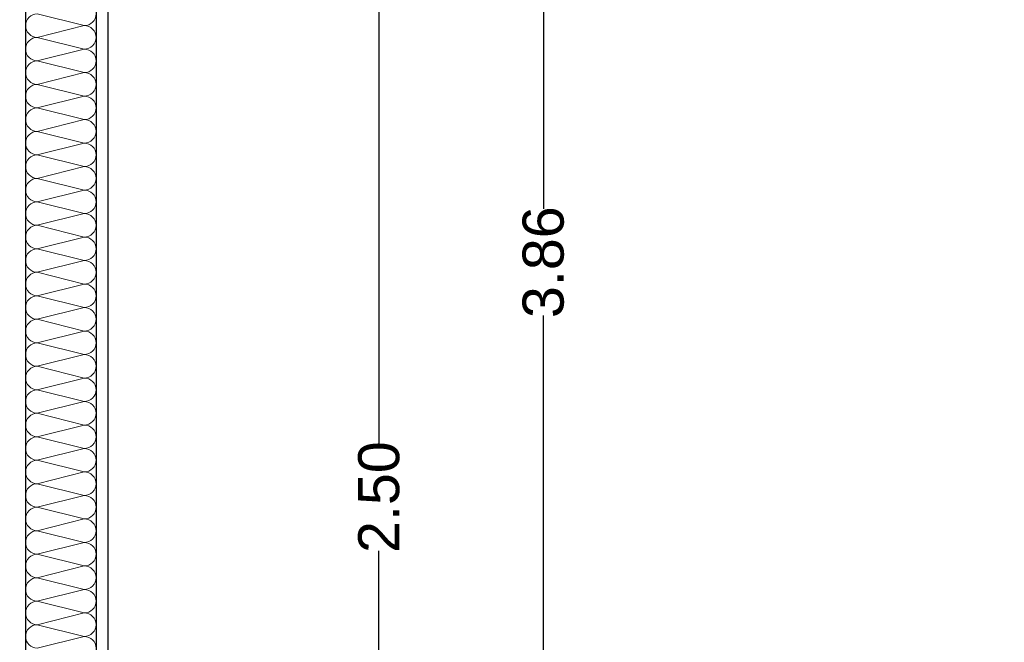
# Model space of a CAD drawing. Header units: metres. Extents: x -12 to 62.3, y -22.2 to 2.8.
# Tile 59 of 214: x 18.3 to 20.4, y -9.2 to -7.9. Entities that reach past the tile are written whole.
import ezdxf

# ---------------------------------------------------------------- set-up
doc = ezdxf.new("R2010")
doc.units = ezdxf.units.M
doc.header["$LTSCALE"] = 20
doc.header["$MEASUREMENT"] = 0
doc.layers.get('0').update_dxf_attribs({"color": 8, "lineweight": 9})
doc.layers.get('Defpoints').update_dxf_attribs({"color": 8, "lineweight": 9})
doc.layers.add('Neubau_A-TB Wände', color=8, linetype='Continuous')
doc.layers.add('Neubau_T-Bemaßung', color=8, linetype='Continuous')
doc.styles.add('ERSTELLTER_STIL_2', font='arial.ttf')
doc.dimstyles.new('ERSTELLTER_STIL__1', dxfattribs={"dimtxt": 0.0875, "dimasz": 0.059375, "dimexe": 0.18, "dimexo": 0.0625, "dimgap": 0, "dimtad": 1, "dimzin": 0, "dimdsep": 46, "dimtxsty": 'ERSTELLTER_STIL_2', "dimblk": 'ARROWHEAD_6', "dimblk1": 'ARROWHEAD_6', "dimblk2": 'ARROWHEAD_6', "dimcen": 0.09, "dimclrd": 7, "dimclre": 7, "dimclrt": 7, "dimazin": 0, "dimtfac": 1, "dimtdec": 4, "dimtmove": 0, "dimatfit": 3, "dimfxl": 1, "dimtolj": 1, "dimtzin": 0, "dimarcsym": 0})

# ---------------------------------------------------------------- blocks, each defined once
blk = doc.blocks.new('*X352', base_point=(-18420.1572, 0))
at = {"layer": 'Neubau_A-TB Wände', "color": 8, "linetype": 'Continuous', "lineweight": 9}
for p, q in [((-21354.6706, 2.25), (-21354.7706, 2.275)), ((-21354.6706, 2.25), (-21354.7706, 2.225)), ((-21354.6706, 2.2), (-21354.7706, 2.225)), ((-21354.6706, 2.2), (-21354.7706, 2.175)), ((-21354.6706, 2.15), (-21354.7706, 2.175)), ((-21354.6706, 2.15), (-21354.7706, 2.125)), ((-21354.6706, 2.1), (-21354.7706, 2.125)), ((-21354.6706, 2.1), (-21354.7706, 2.075)), ((-21354.6706, 2.05), (-21354.7706, 2.075)), ((-21354.6706, 2.05), (-21354.7706, 2.025)), ((-21354.6706, 2), (-21354.7706, 2.025)), ((-21354.6706, 2), (-21354.7706, 1.975)), ((-21354.6706, 1.95), (-21354.7706, 1.975)), ((-21354.6706, 1.95), (-21354.7706, 1.925)), ((-21354.6706, 1.9), (-21354.7706, 1.925)), ((-21354.6706, 1.9), (-21354.7706, 1.875)), ((-21354.6706, 1.85), (-21354.7706, 1.875)), ((-21354.6706, 1.85), (-21354.7706, 1.825)), ((-21354.6706, 1.8), (-21354.7706, 1.825)), ((-21354.6706, 1.8), (-21354.7706, 1.775)), ((-21354.6706, 1.75), (-21354.7706, 1.775)), ((-21354.6706, 1.75), (-21354.7706, 1.725)), ((-21354.6706, 1.7), (-21354.7706, 1.725)), ((-21354.6706, 1.7), (-21354.7706, 1.675)), ((-21354.6706, 1.65), (-21354.7706, 1.675)), ((-21354.6706, 1.65), (-21354.7706, 1.625)), ((-21354.6706, 1.6), (-21354.7706, 1.625)), ((-21354.6706, 1.6), (-21354.7706, 1.575)), ((-21354.6706, 1.55), (-21354.7706, 1.575)), ((-21354.6706, 1.55), (-21354.7706, 1.525)), ((-21354.6706, 1.5), (-21354.7706, 1.525)), ((-21354.6706, 1.5), (-21354.7706, 1.475)), ((-21354.6706, 1.45), (-21354.7706, 1.475)), ((-21354.6706, 1.45), (-21354.7706, 1.425)), ((-21354.6706, 1.4), (-21354.7706, 1.425)), ((-21354.6706, 1.4), (-21354.7706, 1.375)), ((-21354.6706, 1.35), (-21354.7706, 1.375)), ((-21354.6706, 1.35), (-21354.7706, 1.325)), ((-21354.6706, 1.3), (-21354.7706, 1.325)), ((-21354.6706, 1.3), (-21354.7706, 1.275)), ((-21354.6706, 1.25), (-21354.7706, 1.275)), ((-21354.6706, 1.25), (-21354.7706, 1.225)), ((-21354.6706, 1.2), (-21354.7706, 1.225)), ((-21354.6706, 1.2), (-21354.7706, 1.175)), ((-21354.6706, 1.15), (-21354.7706, 1.175)), ((-21354.6706, 1.15), (-21354.7706, 1.125)), ((-21354.6706, 1.1), (-21354.7706, 1.125)), ((-21354.6706, 1.1), (-21354.7706, 1.075)), ((-21354.6706, 1.05), (-21354.7706, 1.075)), ((-21354.6706, 1.05), (-21354.7706, 1.025)), ((-21354.6706, 1), (-21354.7706, 1.025)), ((-21354.6706, 1), (-21354.7706, 0.975)), ((-21354.6706, 0.95), (-21354.7706, 0.975)), ((-21354.6706, 0.95), (-21354.7706, 0.925))]:
    blk.add_line(p, q, dxfattribs=at)
for centre, start, end in [((-21354.7706, 2.25), 90, 180), ((-21354.6706, 2.275), 270, 0), ((-21354.7706, 2.25), 180, 270), ((-21354.6706, 2.225), 0, 90), ((-21354.7706, 2.2), 90, 180), ((-21354.6706, 2.225), 270, 0), ((-21354.7706, 2.2), 180, 270), ((-21354.6706, 2.175), 0, 90), ((-21354.7706, 2.15), 90, 180), ((-21354.6706, 2.175), 270, 0), ((-21354.7706, 2.15), 180, 270), ((-21354.6706, 2.125), 0, 90), ((-21354.7706, 2.1), 90, 180), ((-21354.6706, 2.125), 270, 0), ((-21354.7706, 2.1), 180, 270), ((-21354.6706, 2.075), 0, 90), ((-21354.7706, 2.05), 90, 180), ((-21354.6706, 2.075), 270, 0), ((-21354.7706, 2.05), 180, 270), ((-21354.6706, 2.025), 0, 90), ((-21354.7706, 2), 90, 180), ((-21354.6706, 2.025), 270, 0), ((-21354.7706, 2), 180, 270), ((-21354.6706, 1.975), 0, 90), ((-21354.7706, 1.95), 90, 180), ((-21354.6706, 1.975), 270, 0), ((-21354.7706, 1.95), 180, 270), ((-21354.6706, 1.925), 0, 90), ((-21354.7706, 1.9), 90, 180), ((-21354.6706, 1.925), 270, 0), ((-21354.7706, 1.9), 180, 270), ((-21354.6706, 1.875), 0, 90), ((-21354.7706, 1.85), 90, 180), ((-21354.6706, 1.875), 270, 0), ((-21354.7706, 1.85), 180, 270), ((-21354.6706, 1.825), 0, 90), ((-21354.7706, 1.8), 90, 180), ((-21354.6706, 1.825), 270, 0), ((-21354.7706, 1.8), 180, 270), ((-21354.6706, 1.775), 0, 90), ((-21354.7706, 1.75), 90, 180), ((-21354.6706, 1.775), 270, 0), ((-21354.7706, 1.75), 180, 270), ((-21354.6706, 1.725), 0, 90), ((-21354.7706, 1.7), 90, 180), ((-21354.6706, 1.725), 270, 0), ((-21354.7706, 1.7), 180, 270), ((-21354.6706, 1.675), 0, 90), ((-21354.7706, 1.65), 90, 180), ((-21354.6706, 1.675), 270, 0), ((-21354.7706, 1.65), 180, 270), ((-21354.6706, 1.625), 0, 90), ((-21354.7706, 1.6), 90, 180), ((-21354.6706, 1.625), 270, 0), ((-21354.7706, 1.6), 180, 270), ((-21354.6706, 1.575), 0, 90), ((-21354.7706, 1.55), 90, 180), ((-21354.6706, 1.575), 270, 0), ((-21354.7706, 1.55), 180, 270), ((-21354.6706, 1.525), 0, 90), ((-21354.7706, 1.5), 90, 180), ((-21354.6706, 1.525), 270, 0), ((-21354.7706, 1.5), 180, 270), ((-21354.6706, 1.475), 0, 90), ((-21354.7706, 1.45), 90, 180), ((-21354.6706, 1.475), 270, 0), ((-21354.7706, 1.45), 180, 270), ((-21354.6706, 1.425), 0, 90), ((-21354.7706, 1.4), 90, 180), ((-21354.6706, 1.425), 270, 0), ((-21354.7706, 1.4), 180, 270), ((-21354.6706, 1.375), 0, 90), ((-21354.7706, 1.35), 90, 180), ((-21354.6706, 1.375), 270, 0), ((-21354.7706, 1.35), 180, 270), ((-21354.6706, 1.325), 0, 90), ((-21354.7706, 1.3), 90, 180), ((-21354.6706, 1.325), 270, 0), ((-21354.7706, 1.3), 180, 270), ((-21354.6706, 1.275), 0, 90), ((-21354.7706, 1.25), 90, 180), ((-21354.6706, 1.275), 270, 0), ((-21354.7706, 1.25), 180, 270), ((-21354.6706, 1.225), 0, 90), ((-21354.7706, 1.2), 90, 180), ((-21354.6706, 1.225), 270, 0), ((-21354.7706, 1.2), 180, 270), ((-21354.6706, 1.175), 0, 90), ((-21354.7706, 1.15), 90, 180), ((-21354.6706, 1.175), 270, 0), ((-21354.7706, 1.15), 180, 270), ((-21354.6706, 1.125), 0, 90), ((-21354.7706, 1.1), 90, 180), ((-21354.6706, 1.125), 270, 0), ((-21354.7706, 1.1), 180, 270), ((-21354.6706, 1.075), 0, 90), ((-21354.7706, 1.05), 90, 180), ((-21354.6706, 1.075), 270, 0), ((-21354.7706, 1.05), 180, 270), ((-21354.6706, 1.025), 0, 90), ((-21354.7706, 1), 90, 180), ((-21354.6706, 1.025), 270, 0), ((-21354.7706, 1), 180, 270), ((-21354.6706, 0.975), 0, 90), ((-21354.7706, 0.95), 90, 180), ((-21354.6706, 0.975), 270, 0), ((-21354.7706, 0.95), 180, 270), ((-21354.6706, 0.925), 0, 90)]:
    blk.add_arc(centre, 0.025, start, end, dxfattribs=at)
blk = doc.blocks.new('ARROWHEAD_6')
at = {"color": 0, "linetype": 'Continuous', "lineweight": 0}
for p, q in [((-0.5, -0.5), (0.5, 0.5)), ((0, 0), (-1, 0))]:
    blk.add_line(p, q, dxfattribs=at)
blk = doc.blocks.new('*D483')
at = {"layer": 'Defpoints', "color": 0, "linetype": 'Continuous', "transparency": 16777216}
for p in [(19.0274, -7.675), (19.2714, -7.675), (55.892, -10.175)]:
    blk.add_point(p, dxfattribs=at)
at = {"layer": 'Neubau_T-Bemaßung', "linetype": 'Continuous', "lineweight": -2, "transparency": 16777216}
for p, q in [((19.2089, -7.675), (18.8474, -7.675)), ((19.0274, -7.7344), (19.0274, -8.8143)), ((19.0274, -10.1156), (19.0274, -9.0427)), ((55.8295, -10.175), (18.8474, -10.175))]:
    blk.add_line(p, q, dxfattribs=at)
at = {"layer": 'Neubau_T-Bemaßung', "linetype": 'Continuous', "lineweight": -2, "transparency": 16777216, "xscale": 0.059375, "yscale": 0.059375, "zscale": 0.059375}
for p, rotation in [((19.0274, -7.675), 90), ((19.0274, -10.175), 270)]:
    blk.add_blockref('ARROWHEAD_6', p, dxfattribs=dict(at, rotation=rotation))
at = {"layer": 'Neubau_T-Bemaßung', "linetype": 'Continuous', "transparency": 16777216, "insert": (19.0274, -8.9285), "char_height": 0.0875, "attachment_point": 5, "rotation": 90, "style": 'ERSTELLTER_STIL_2'}
blk.add_mtext('\\A1;2.50', dxfattribs=at)
blk = doc.blocks.new('*D497')
at = {"layer": 'Defpoints', "color": 0, "linetype": 'Continuous', "transparency": 16777216}
for p in [(19.3774, -6.495), (22.615, -6.495), (45.53, -10.355)]:
    blk.add_point(p, dxfattribs=at)
at = {"layer": 'Neubau_T-Bemaßung', "linetype": 'Continuous', "lineweight": -2, "transparency": 16777216}
for p, q in [((22.5525, -6.495), (19.1974, -6.495)), ((19.3774, -6.5544), (19.3774, -8.3149)), ((19.3774, -10.2956), (19.3774, -8.5421)), ((45.4675, -10.355), (19.1974, -10.355))]:
    blk.add_line(p, q, dxfattribs=at)
at = {"layer": 'Neubau_T-Bemaßung', "linetype": 'Continuous', "lineweight": -2, "transparency": 16777216, "xscale": 0.059375, "yscale": 0.059375, "zscale": 0.059375}
for p, rotation in [((19.3774, -6.495), 90), ((19.3774, -10.355), 270)]:
    blk.add_blockref('ARROWHEAD_6', p, dxfattribs=dict(at, rotation=rotation))
at = {"layer": 'Neubau_T-Bemaßung', "linetype": 'Continuous', "transparency": 16777216, "insert": (19.3774, -8.4285), "char_height": 0.0875, "attachment_point": 5, "rotation": 90, "style": 'ERSTELLTER_STIL_2'}
blk.add_mtext('\\A1;3.86', dxfattribs=at)
blk = doc.blocks.new('*D505')
at = {"layer": 'Defpoints', "color": 0, "linetype": 'Continuous', "transparency": 16777216}
for p in [(2.6448, -7.175), (42.69, -7.175), (55.892, -10.175)]:
    blk.add_point(p, dxfattribs=at)
at = {"layer": 'Neubau_T-Bemaßung', "linetype": 'Continuous', "lineweight": -2, "transparency": 16777216}
for p, q in [((42.6275, -7.175), (2.4648, -7.175)), ((2.6448, -7.2344), (2.6448, -8.565)), ((2.6448, -10.1156), (2.6448, -8.792)), ((55.8295, -10.175), (2.4648, -10.175))]:
    blk.add_line(p, q, dxfattribs=at)
at = {"layer": 'Neubau_T-Bemaßung', "linetype": 'Continuous', "lineweight": -2, "transparency": 16777216, "xscale": 0.059375, "yscale": 0.059375, "zscale": 0.059375}
for p, rotation in [((2.6448, -7.175), 90), ((2.6448, -10.175), 270)]:
    blk.add_blockref('ARROWHEAD_6', p, dxfattribs=dict(at, rotation=rotation))
at = {"layer": 'Neubau_T-Bemaßung', "linetype": 'Continuous', "transparency": 16777216, "insert": (2.6448, -8.6785), "char_height": 0.0875, "attachment_point": 5, "rotation": 90, "style": 'ERSTELLTER_STIL_2'}
blk.add_mtext('\\A1;3.00', dxfattribs=at)
blk = doc.blocks.new('*D445')
at = {"layer": 'Defpoints', "color": 0, "linetype": 'Continuous', "transparency": 16777216}
for p in [(2.9948, -6.495), (22.615, -6.495), (45.53, -10.355)]:
    blk.add_point(p, dxfattribs=at)
at = {"layer": 'Neubau_T-Bemaßung', "linetype": 'Continuous', "lineweight": -2, "transparency": 16777216}
for p, q in [((22.5525, -6.495), (2.8148, -6.495)), ((2.9948, -6.5544), (2.9948, -8.3149)), ((2.9948, -10.2956), (2.9948, -8.5421)), ((45.4675, -10.355), (2.8148, -10.355))]:
    blk.add_line(p, q, dxfattribs=at)
at = {"layer": 'Neubau_T-Bemaßung', "linetype": 'Continuous', "lineweight": -2, "transparency": 16777216, "xscale": 0.059375, "yscale": 0.059375, "zscale": 0.059375}
for p, rotation in [((2.9948, -6.495), 90), ((2.9948, -10.355), 270)]:
    blk.add_blockref('ARROWHEAD_6', p, dxfattribs=dict(at, rotation=rotation))
at = {"layer": 'Neubau_T-Bemaßung', "linetype": 'Continuous', "transparency": 16777216, "insert": (2.9948, -8.4285), "char_height": 0.0875, "attachment_point": 5, "rotation": 90, "style": 'ERSTELLTER_STIL_2'}
blk.add_mtext('\\A1;3.86', dxfattribs=at)
blk = doc.blocks.new('*D417')
at = {"layer": 'Defpoints', "color": 0, "linetype": 'Continuous', "transparency": 16777216}
for p in [(8.7601, -6.825), (8.9865, -6.825), (55.892, -10.175)]:
    blk.add_point(p, dxfattribs=at)
at = {"layer": 'Neubau_T-Bemaßung', "linetype": 'Continuous', "lineweight": -2, "transparency": 16777216}
for p, q in [((8.924, -6.825), (8.5801, -6.825)), ((8.7601, -6.8844), (8.7601, -8.4563)), ((8.7601, -10.1156), (8.7601, -8.6842)), ((55.8295, -10.175), (8.5801, -10.175))]:
    blk.add_line(p, q, dxfattribs=at)
at = {"layer": 'Neubau_T-Bemaßung', "linetype": 'Continuous', "lineweight": -2, "transparency": 16777216, "xscale": 0.059375, "yscale": 0.059375, "zscale": 0.059375}
for p, rotation in [((8.7601, -6.825), 90), ((8.7601, -10.175), 270)]:
    blk.add_blockref('ARROWHEAD_6', p, dxfattribs=dict(at, rotation=rotation))
at = {"layer": 'Neubau_T-Bemaßung', "linetype": 'Continuous', "transparency": 16777216, "insert": (8.7601, -8.5702), "char_height": 0.0875, "attachment_point": 5, "rotation": 90, "style": 'ERSTELLTER_STIL_2'}
blk.add_mtext('\\A1;3.35', dxfattribs=at)
blk = doc.blocks.new('*D429')
at = {"layer": 'Defpoints', "color": 0, "linetype": 'Continuous', "transparency": 16777216}
for p in [(9.1101, -6.495), (22.615, -6.495), (45.53, -10.355)]:
    blk.add_point(p, dxfattribs=at)
at = {"layer": 'Neubau_T-Bemaßung', "linetype": 'Continuous', "lineweight": -2, "transparency": 16777216}
for p, q in [((22.5525, -6.495), (8.9301, -6.495)), ((9.1101, -6.5544), (9.1101, -8.3149)), ((9.1101, -10.2956), (9.1101, -8.5421)), ((45.4675, -10.355), (8.9301, -10.355))]:
    blk.add_line(p, q, dxfattribs=at)
at = {"layer": 'Neubau_T-Bemaßung', "linetype": 'Continuous', "lineweight": -2, "transparency": 16777216, "xscale": 0.059375, "yscale": 0.059375, "zscale": 0.059375}
for p, rotation in [((9.1101, -6.495), 90), ((9.1101, -10.355), 270)]:
    blk.add_blockref('ARROWHEAD_6', p, dxfattribs=dict(at, rotation=rotation))
at = {"layer": 'Neubau_T-Bemaßung', "linetype": 'Continuous', "transparency": 16777216, "insert": (9.1101, -8.4285), "char_height": 0.0875, "attachment_point": 5, "rotation": 90, "style": 'ERSTELLTER_STIL_2'}
blk.add_mtext('\\A1;3.86', dxfattribs=at)

msp = doc.modelspace()

# ---------------------------------------------------------------- linework, layer by layer
at = {"layer": 'Neubau_A-TB Wände', "linetype": 'Continuous'}
for p, q in [((18.275, -6.495), (18.275, -10.355)), ((18.425, -6.495), (18.425, -10.355)), ((18.45, -7.675), (18.45, -10.175))]:
    msp.add_line(p, q, dxfattribs=at)

# ---------------------------------------------------------------- block references
at = {"layer": 'Neubau_A-TB Wände'}
msp.add_blockref('*X352', (2952.9134, -10.175), dxfattribs=at)

# ---------------------------------------------------------------- dimensions: what is measured, and where the dimension line sits
at = {"layer": 'Neubau_T-Bemaßung', "linetype": 'Continuous'}
for base, p1, p2, picture, middle in [((2.9948, -6.495), (45.53, -10.355), (22.615, -6.495), '*D445', (2.9948, -8.4285)), ((9.1101, -6.495), (45.53, -10.355), (22.615, -6.495), '*D429', (9.1101, -8.4285)), ((19.3774, -6.495), (45.53, -10.355), (22.615, -6.495), '*D497', (19.3774, -8.4285)), ((8.7601, -6.825), (55.892, -10.175), (8.9865, -6.825), '*D417', (8.7601, -8.5702)), ((2.6448, -7.175), (55.892, -10.175), (42.69, -7.175), '*D505', (2.6448, -8.6785)), ((19.0274, -7.675), (55.892, -10.175), (19.2714, -7.675), '*D483', (19.0274, -8.9285))]:
    dim = msp.add_linear_dim(base=base, p1=p1, p2=p2, angle=90, dimstyle='ERSTELLTER_STIL__1', override={"dimclrd": 256, "dimclre": 256, "dimclrt": 256}, dxfattribs=at)
    dim.commit()
    dim.dimension.update_dxf_attribs({"geometry": picture, "text_midpoint": middle, "dimtype": 160, "text_rotation": 90})

doc.saveas('drawing.dxf')
